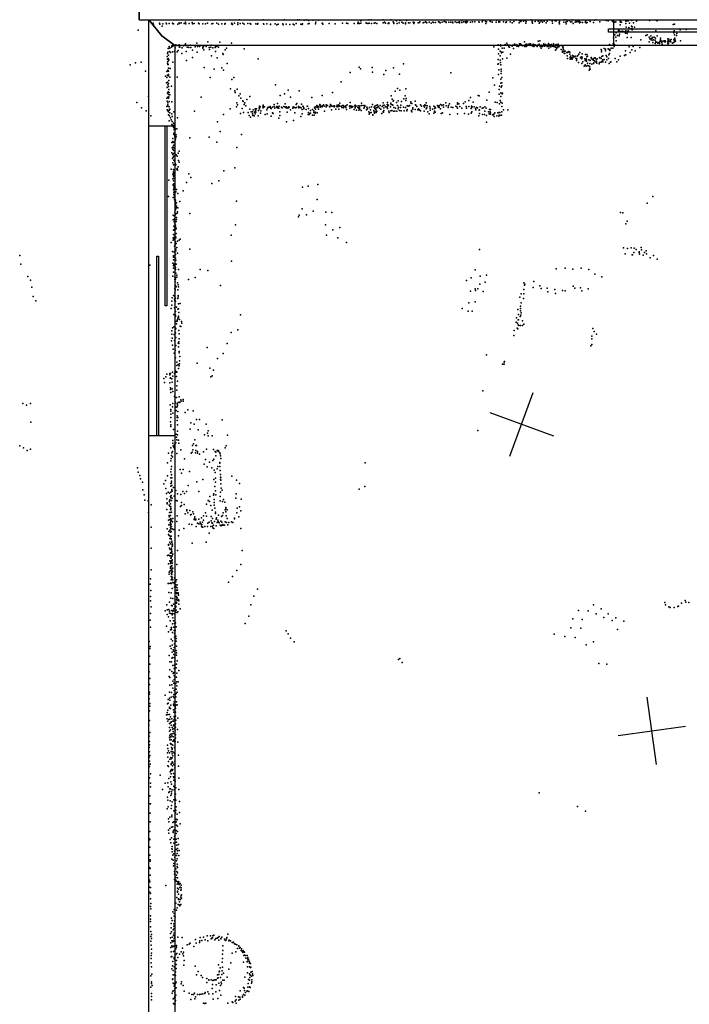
# Model space of a CAD drawing. Header units: millimetres. Extents: x 10845 to 34254, y -43579 to -11665.
# Tile 12 of 28: x 14897 to 18844, y -28442 to -22631. Entities that reach past the tile are written whole.
import ezdxf

# ---------------------------------------------------------------- set-up
doc = ezdxf.new("R2010")
doc.units = ezdxf.units.MM
for name, color, linetype in [('DOORS', 7, 'Continuous'), ('HWALLS', 32, 'Continuous'), ('P', 9, 'Continuous'), ('PANOS', 10, 'Continuous'), ('ROOMS', 1, 'Continuous'), ('WALLS', 3, 'Continuous'), ('WINDOWS', 6, 'Continuous')]:
    doc.layers.add(name, color=color, linetype=linetype)

# ---------------------------------------------------------------- blocks, each defined once
blk = doc.blocks.new('5-Sliding_40')
for points in [[(-894.902, 22.9697), (55.0191, 22.9697), (55.0191, 2.96966), (-894.902, 2.96966), (-894.902, 22.9697)], [(-55.0675, -2.95703), (894.987, -2.95703), (894.987, -22.957), (-55.0675, -22.957), (-55.0675, -2.95703)]]:
    blk.add_lwpolyline(points)
blk = doc.blocks.new('5-Sliding_64')
for points in [[(-457.2, 37.4), (72.8, 37.4), (72.8, 24.7), (-457.2, 24.7), (-457.2, 37.4)], [(457.2, -36.9), (-73, -36.9), (-73, -24.2), (457.2, -24.2), (457.2, -36.9)]]:
    blk.add_lwpolyline(points)

msp = doc.modelspace()

# ---------------------------------------------------------------- linework, layer by layer
at = {"layer": 'DOORS'}
msp.add_lwpolyline([(18400.3, -22631.4), (20127.5, -22631.4), (20127.5, -22783.8), (18400.3, -22783.8), (18400.3, -22631.4)], dxfattribs=at)
at = {"layer": 'HWALLS'}
for points in [[(15602, -22631.4), (15602, -19539)], [(15602, -22631.4), (15659.1, -22631.4)], [(15659.1, -22631.4), (15735.3, -22726.7)]]:
    msp.add_lwpolyline(points, dxfattribs=at)
at = {"layer": 'P'}
for p in [(15683, -22652), (15685, -22661), (15722, -22652), (15724, -22658), (15741, -22655), (15760, -22652), (15762, -22655), (15779, -22654), (15798, -22651), (15801, -22655), (15804, -22655), (15830, -22658), (15837, -22650), (15839, -22653), (15849, -22649), (15867, -22654), (15874, -22646), (15877, -22656), (15896, -22653), (15914, -22647), (15916, -22655), (15926, -22653), (15951, -22652), (15954, -22655), (15977, -22655), (15992, -22655), (16005, -22652), (16030, -22656), (16036, -22654), (16060, -22652), (16068, -22658), (16088, -22655), (16106, -22658), (16107, -22656), (16109, -22653), (16145, -22655), (16148, -22652), (16152, -22659), (16164, -22651), (16182, -22650), (16183, -22660), (16192, -22632), (16197, -22653), (16213, -22651), (16221, -22658), (16241, -22654), (16255, -22653), (16259, -22658), (16290, -22655), (16298, -22658), (16300, -22654), (16332, -22632), (16334, -22656), (16336, -22657), (16353, -22656), (16375, -22660), (16376, -22658), (16403, -22656), (16421, -22658), (16449, -22656), (16458, -22633), (16468, -22657), (16489, -22659), (16509, -22657), (16527, -22654), (16535, -22633), (16547, -22632), (16554, -22657), (16562, -22659), (16565, -22656), (16574, -22634), (16586, -22633), (16598, -22655), (16600, -22635), (16603, -22654), (16625, -22634), (16640, -22655), (16642, -22646), (16658, -22634), (16680, -22652), (16683, -22653), (16684, -22658), (16722, -22653), (16757, -22655), (16799, -22652), (16823, -22652), (16831, -22654), (16869, -22653), (16891, -22653), (16892, -22646), (16901, -22654), (16909, -22638), (16909, -22652), (16939, -22652), (16940, -22650), (16949, -22654), (16956, -22633), (16958, -22652), (16969, -22633), (16970, -22653), (16987, -22651), (16992, -22650), (17003, -22653), (17038, -22632), (17040, -22650), (17047, -22645), (17054, -22651), (17070, -22653), (17073, -22650), (17074, -22653), (17087, -22632), (17099, -22644), (17103, -22650), (17103, -22653), (17118, -22638), (17122, -22654), (17134, -22649), (17138, -22636), (17149, -22645), (17158, -22652), (17172, -22649), (17172, -22655), (17178, -22636), (17190, -22650), (17197, -22650), (17217, -22645), (17221, -22654), (17223, -22648), (17247, -22649), (17253, -22648), (17255, -22644), (17276, -22649), (17280, -22648), (17289, -22644), (17293, -22646), (17297, -22649), (17311, -22646), (17322, -22652), (17333, -22646), (17336, -22647), (17348, -22647), (17366, -22644), (17371, -22645), (17375, -22650), (17388, -22646), (17400, -22642), (17410, -22644), (17412, -22647), (17426, -22646), (17439, -22645), (17448, -22645), (17450, -22650), (17465, -22644), (17474, -22648), (17484, -22645), (17489, -22649), (17490, -22643), (17501, -22636), (17504, -22647), (17514, -22644), (17524, -22644), (17527, -22648), (17530, -22649), (17531, -22637), (17537, -22644), (17555, -22645), (17566, -22644), (17580, -22644), (17604, -22644), (17605, -22645), (17623, -22644), (17627, -22635), (17643, -22641), (17645, -22653), (17648, -22643), (17670, -22642), (17674, -22634), (17682, -22644), (17683, -22646), (17706, -22645), (17708, -22634), (17721, -22645), (17722, -22641), (17728, -22644), (17749, -22643), (17762, -22648), (17767, -22644), (17789, -22632), (17789, -22643), (17801, -22649), (17810, -22641), (17824, -22633), (17841, -22649), (17844, -22637), (17851, -22642), (17854, -22637), (17868, -22639), (17878, -22635), (17880, -22652), (17882, -22642), (17913, -22633), (17919, -22641), (17919, -22645), (17920, -22652), (17936, -22641), (17954, -22640), (17960, -22652), (17964, -22645), (17967, -22635), (17974, -22638), (17980, -22646), (17989, -22639), (18000, -22650), (18006, -22639), (18022, -22633), (18036, -22639), (18039, -22652), (18054, -22638), (18060, -22638), (18061, -22636), (18077, -22648), (18079, -22634), (18079, -22642), (18080, -22656), (18105, -22645), (18106, -22633), (18116, -22645), (18117, -22633), (18119, -22656), (18124, -22642), (18137, -22635), (18144, -22644), (18152, -22643), (18154, -22632), (18159, -22653), (18171, -22646), (18176, -22635), (18179, -22644), (18188, -22641), (18195, -22635), (18195, -22643), (18198, -22649), (18204, -22646), (18214, -22647), (18232, -22647), (18233, -22642), (18234, -22635), (18235, -22638), (18238, -22649), (18243, -22647), (18253, -22634), (18261, -22642), (18279, -22647), (18286, -22634), (18293, -22632), (18318, -22644), (18355, -22635), (18367, -22637), (18392, -22638), (18392, -22639), (18392, -22641), (18397, -22643), (18405, -22645), (18411, -22643), (18436, -22640), (18439, -22645), (18444, -22646), (18470, -22653), (18471, -22640), (18477, -22637), (18484, -22638), (18492, -22652), (18506, -22636), (18516, -22649), (18534, -22640), (18610, -22636), (18649, -22634), (18656, -22637), (18750, -22660), (18757, -22657), (15595, -22693), (15736, -22669), (16412, -22662), (16450, -22662), (16515, -22662), (18414, -22709), (18427, -22693), (18427, -22697), (18431, -22702), (18432, -22697), (18433, -22717), (18437, -22662), (18440, -22701), (18449, -22698), (18449, -22698), (18459, -22700), (18468, -22710), (18471, -22697), (18472, -22676), (18478, -22712), (18482, -22698), (18485, -22696), (18485, -22698), (18486, -22698), (18489, -22677), (18495, -22685), (18503, -22686), (18504, -22669), (18507, -22685), (18508, -22674), (18508, -22691), (18521, -22675), (18647, -22697), (18754, -22709), (18756, -22696), (18772, -22712), (18791, -22692), (18827, -22689), (15875, -22773), (15942, -22770), (16007, -22761), (16076, -22764), (16145, -22770), (17769, -22769), (17814, -22775), (17816, -22775), (17844, -22773), (17850, -22774), (17872, -22762), (17887, -22775), (17901, -22773), (17909, -22774), (17924, -22776), (17953, -22757), (17959, -22776), (17960, -22775), (17964, -22756), (17987, -22774), (17987, -22774), (17996, -22777), (18015, -22771), (18044, -22774), (18060, -22777), (18072, -22775), (18375, -22777), (18395, -22773), (18397, -22739), (18403, -22777), (18405, -22720), (18411, -22735), (18413, -22755), (18421, -22725), (18431, -22726), (18479, -22737), (18502, -22736), (18558, -22750), (18589, -22725), (18596, -22720), (18607, -22761), (18608, -22735), (18612, -22744), (18617, -22743), (18618, -22727), (18619, -22751), (18625, -22752), (18626, -22740), (18628, -22736), (18630, -22766), (18633, -22750), (18638, -22735), (18643, -22752), (18644, -22772), (18646, -22741), (18648, -22761), (18648, -22763), (18653, -22763), (18656, -22726), (18659, -22770), (18665, -22765), (18668, -22772), (18669, -22764), (18672, -22759), (18673, -22758), (18674, -22751), (18675, -22740), (18680, -22758), (18683, -22766), (18685, -22775), (18691, -22758), (18697, -22756), (18700, -22762), (18703, -22755), (18704, -22761), (18717, -22759), (18717, -22764), (18717, -22774), (18718, -22744), (18720, -22754), (18722, -22772), (18724, -22747), (18727, -22760), (18730, -22760), (18732, -22754), (18735, -22761), (18737, -22749), (18746, -22769), (18752, -22766), (18753, -22748), (18754, -22750), (18757, -22720), (18758, -22752), (18758, -22761), (18760, -22740), (18760, -22746), (18760, -22750), (18764, -22758), (18769, -22724), (18792, -22756), (15768, -22831), (15771, -22822), (15772, -22801), (15779, -22789), (15781, -22796), (15781, -22818), (15782, -22800), (15786, -22824), (15792, -22794), (15794, -22786), (15798, -22820), (15800, -22779), (15800, -22788), (15807, -22783), (15810, -22819), (15814, -22797), (15818, -22780), (15823, -22784), (15825, -22820), (15832, -22813), (15838, -22780), (15838, -22791), (15840, -22784), (15841, -22794), (15849, -22784), (15853, -22830), (15855, -22797), (15863, -22785), (15870, -22782), (15875, -22784), (15879, -22818), (15884, -22793), (15890, -22783), (15894, -22795), (15901, -22782), (15906, -22795), (15915, -22812), (15932, -22791), (15933, -22784), (15944, -22822), (15945, -22790), (15957, -22784), (15957, -22790), (15964, -22783), (15976, -22799), (15977, -22794), (15981, -22789), (15982, -22809), (15996, -22783), (15996, -22790), (16014, -22795), (16016, -22807), (16023, -22794), (16027, -22782), (16036, -22798), (16050, -22796), (16052, -22787), (16052, -22819), (16060, -22789), (16069, -22794), (16095, -22830), (16108, -22810), (16116, -22800), (16221, -22804), (17693, -22792), (17718, -22780), (17719, -22832), (17720, -22806), (17729, -22817), (17731, -22779), (17731, -22786), (17734, -22785), (17738, -22823), (17738, -22827), (17742, -22800), (17746, -22823), (17753, -22799), (17758, -22778), (17770, -22780), (17775, -22780), (17779, -22783), (17781, -22792), (17785, -22794), (17786, -22782), (17789, -22782), (17791, -22834), (17800, -22788), (17803, -22782), (17808, -22782), (17809, -22802), (17826, -22781), (17827, -22779), (17828, -22788), (17836, -22787), (17837, -22790), (17844, -22782), (17845, -22779), (17854, -22779), (17859, -22784), (17863, -22786), (17875, -22789), (17879, -22778), (17881, -22784), (17882, -22789), (17884, -22783), (17886, -22785), (17894, -22782), (17901, -22778), (17912, -22784), (17917, -22781), (17922, -22787), (17927, -22790), (17928, -22788), (17930, -22780), (17932, -22784), (17935, -22780), (17936, -22784), (17943, -22783), (17948, -22789), (17948, -22789), (17949, -22782), (17953, -22781), (17966, -22790), (17967, -22788), (17969, -22790), (17971, -22782), (17971, -22783), (17972, -22799), (17977, -22788), (17980, -22790), (17984, -22782), (17990, -22785), (17991, -22788), (17997, -22784), (17997, -22784), (18001, -22781), (18006, -22790), (18008, -22782), (18016, -22779), (18017, -22788), (18017, -22799), (18019, -22781), (18025, -22779), (18026, -22791), (18028, -22791), (18031, -22782), (18033, -22778), (18039, -22787), (18041, -22785), (18043, -22781), (18044, -22790), (18050, -22789), (18054, -22781), (18055, -22794), (18055, -22811), (18059, -22793), (18062, -22779), (18062, -22803), (18064, -22800), (18069, -22792), (18072, -22784), (18075, -22791), (18076, -22791), (18081, -22784), (18089, -22807), (18096, -22816), (18096, -22823), (18097, -22790), (18099, -22794), (18100, -22794), (18100, -22804), (18103, -22807), (18106, -22816), (18106, -22828), (18111, -22830), (18112, -22817), (18113, -22816), (18122, -22825), (18128, -22822), (18128, -22825), (18135, -22819), (18140, -22823), (18141, -22834), (18193, -22835), (18199, -22824), (18212, -22833), (18324, -22808), (18326, -22820), (18327, -22812), (18343, -22802), (18350, -22814), (18351, -22806), (18366, -22804), (18372, -22807), (18374, -22831), (18377, -22808), (18377, -22813), (18384, -22799), (18393, -22800), (18401, -22790), (18402, -22790), (18468, -22815), (18490, -22792), (18495, -22825), (18506, -22809), (18514, -22789), (18525, -22815), (18552, -22796), (15580, -22885), (15613, -22881), (15767, -22849), (15768, -22887), (15768, -22888), (15769, -22864), (15771, -22878), (15772, -22860), (15774, -22841), (15775, -22864), (15776, -22870), (15800, -22881), (15881, -22872), (15915, -22854), (16027, -22844), (16062, -22856), (16096, -22836), (16121, -22890), (16302, -22863), (17159, -22892), (17717, -22866), (17720, -22892), (17730, -22845), (17730, -22870), (17732, -22883), (17744, -22863), (17769, -22858), (18125, -22844), (18126, -22861), (18142, -22865), (18143, -22855), (18144, -22847), (18146, -22862), (18149, -22854), (18154, -22865), (18155, -22842), (18155, -22858), (18160, -22851), (18161, -22846), (18166, -22850), (18171, -22847), (18176, -22859), (18180, -22862), (18180, -22872), (18181, -22863), (18184, -22846), (18188, -22842), (18192, -22883), (18204, -22856), (18208, -22851), (18210, -22863), (18211, -22890), (18213, -22853), (18217, -22880), (18228, -22863), (18231, -22872), (18232, -22837), (18233, -22866), (18237, -22862), (18239, -22869), (18239, -22875), (18240, -22850), (18241, -22837), (18244, -22847), (18245, -22888), (18253, -22868), (18258, -22889), (18261, -22872), (18266, -22855), (18267, -22858), (18267, -22863), (18276, -22867), (18277, -22871), (18280, -22862), (18280, -22889), (18282, -22886), (18283, -22859), (18285, -22874), (18287, -22876), (18289, -22857), (18295, -22864), (18296, -22884), (18297, -22876), (18300, -22887), (18301, -22863), (18314, -22891), (18315, -22857), (18316, -22883), (18318, -22854), (18324, -22861), (18324, -22882), (18326, -22878), (18329, -22849), (18334, -22868), (18334, -22870), (18335, -22844), (18335, -22880), (18342, -22867), (18351, -22881), (18354, -22843), (18358, -22850), (18358, -22868), (18369, -22860), (18371, -22838), (18372, -22889), (18379, -22881), (18382, -22879), (18408, -22861), (18418, -22880), (18428, -22868), (18437, -22847), (18462, -22843), (18465, -22840), (18471, -22838), (15548, -22897), (15639, -22935), (15765, -22936), (15771, -22895), (15771, -22930), (15772, -22896), (15774, -22917), (15774, -22935), (15784, -22919), (15984, -22914), (16043, -22924), (16089, -22916), (16099, -22930), (16846, -22943), (16899, -22912), (16907, -22921), (16975, -22913), (16976, -22940), (17056, -22931), (17101, -22916), (17439, -22945), (17716, -22894), (17721, -22928), (17733, -22898), (17735, -22924), (17735, -22935), (17736, -22948), (18225, -22905), (18230, -22897), (18236, -22906), (18244, -22902), (18253, -22903), (18254, -22929), (18258, -22909), (18258, -22922), (18260, -22923), (18270, -22894), (15756, -22964), (15763, -23004), (15764, -22973), (15768, -22961), (15769, -22959), (15769, -22999), (15775, -22955), (15775, -22963), (15775, -23007), (15776, -22991), (15783, -22971), (15825, -22970), (16019, -22972), (16147, -22985), (16160, -22973), (16792, -22997), (17043, -22954), (17137, -22953), (17687, -22975), (17719, -22954), (17733, -22982), (17733, -23005), (17739, -22972), (17739, -23003), (15767, -23031), (15768, -23065), (15771, -23015), (15773, -23057), (15775, -23026), (15776, -23043), (15779, -23060), (15791, -23024), (16140, -23039), (16166, -23051), (16167, -23060), (16179, -23042), (16405, -23015), (16480, -23048), (16545, -23052), (16742, -23060), (17110, -23053), (17125, -23037), (17138, -23047), (17173, -23039), (17664, -23059), (17696, -23017), (17724, -23043), (17726, -23023), (17734, -23062), (17735, -23029), (17740, -23021), (17743, -23064), (15588, -23119), (15656, -23085), (15764, -23094), (15766, -23112), (15770, -23088), (15770, -23122), (15775, -23072), (15775, -23094), (15776, -23087), (15778, -23113), (15782, -23075), (15793, -23115), (15966, -23088), (16177, -23122), (16188, -23081), (16197, -23069), (16200, -23094), (16212, -23111), (16214, -23114), (16225, -23121), (16235, -23102), (16254, -23085), (16417, -23125), (16433, -23078), (16459, -23069), (16493, -23088), (16531, -23126), (16619, -23090), (16681, -23078), (16784, -23124), (16846, -23119), (16912, -23124), (17040, -23122), (17065, -23119), (17085, -23124), (17087, -23080), (17092, -23101), (17099, -23112), (17101, -23109), (17119, -23120), (17129, -23110), (17147, -23113), (17162, -23098), (17170, -23080), (17173, -23108), (17175, -23097), (17202, -23123), (17203, -23116), (17208, -23126), (17229, -23112), (17294, -23121), (17410, -23121), (17478, -23122), (17513, -23125), (17523, -23115), (17545, -23108), (17554, -23091), (17570, -23118), (17599, -23079), (17605, -23081), (17651, -23107), (17700, -23118), (17712, -23119), (17723, -23071), (17729, -23109), (17734, -23085), (17734, -23117), (17741, -23069), (17741, -23123), (15615, -23152), (15643, -23170), (15764, -23144), (15767, -23164), (15770, -23133), (15770, -23136), (15770, -23140), (15771, -23169), (15774, -23175), (15778, -23146), (15779, -23165), (15781, -23160), (15782, -23159), (15782, -23181), (15805, -23174), (15928, -23171), (16138, -23158), (16175, -23146), (16180, -23134), (16209, -23156), (16217, -23178), (16220, -23131), (16230, -23140), (16244, -23179), (16253, -23159), (16262, -23174), (16270, -23175), (16274, -23164), (16282, -23176), (16285, -23158), (16287, -23170), (16288, -23164), (16289, -23157), (16290, -23177), (16293, -23158), (16305, -23168), (16308, -23151), (16310, -23150), (16310, -23158), (16311, -23142), (16314, -23145), (16317, -23183), (16318, -23170), (16331, -23145), (16332, -23136), (16333, -23142), (16333, -23152), (16341, -23145), (16353, -23163), (16357, -23153), (16361, -23148), (16362, -23150), (16369, -23148), (16373, -23143), (16376, -23149), (16377, -23156), (16380, -23155), (16387, -23147), (16387, -23181), (16397, -23132), (16398, -23144), (16401, -23153), (16411, -23147), (16413, -23144), (16416, -23145), (16416, -23152), (16423, -23152), (16425, -23154), (16426, -23141), (16430, -23175), (16440, -23148), (16444, -23151), (16455, -23143), (16460, -23146), (16461, -23127), (16464, -23149), (16467, -23150), (16470, -23145), (16473, -23152), (16474, -23154), (16474, -23176), (16481, -23152), (16484, -23145), (16485, -23148), (16493, -23163), (16508, -23153), (16509, -23151), (16510, -23145), (16510, -23151), (16513, -23148), (16518, -23180), (16521, -23152), (16527, -23131), (16529, -23150), (16540, -23143), (16543, -23151), (16549, -23147), (16556, -23151), (16559, -23130), (16562, -23161), (16567, -23141), (16568, -23143), (16572, -23152), (16573, -23158), (16586, -23162), (16591, -23142), (16594, -23142), (16599, -23156), (16600, -23179), (16607, -23184), (16611, -23182), (16612, -23167), (16624, -23161), (16630, -23179), (16631, -23169), (16635, -23151), (16638, -23148), (16638, -23183), (16639, -23145), (16640, -23177), (16641, -23159), (16648, -23138), (16649, -23147), (16650, -23140), (16650, -23181), (16654, -23149), (16659, -23143), (16659, -23159), (16667, -23132), (16667, -23135), (16668, -23134), (16668, -23147), (16670, -23145), (16673, -23144), (16680, -23139), (16681, -23146), (16688, -23133), (16692, -23141), (16693, -23171), (16703, -23134), (16704, -23143), (16704, -23145), (16708, -23137), (16709, -23138), (16711, -23138), (16723, -23145), (16725, -23146), (16727, -23142), (16730, -23132), (16731, -23136), (16736, -23164), (16737, -23141), (16745, -23142), (16750, -23139), (16751, -23145), (16753, -23139), (16761, -23160), (16765, -23144), (16768, -23141), (16769, -23136), (16772, -23145), (16773, -23141), (16773, -23146), (16779, -23133), (16779, -23159), (16782, -23141), (16792, -23141), (16794, -23142), (16795, -23142), (16797, -23150), (16799, -23138), (16803, -23138), (16805, -23152), (16808, -23143), (16813, -23144), (16815, -23143), (16818, -23143), (16819, -23149), (16820, -23139), (16823, -23162), (16827, -23133), (16841, -23141), (16843, -23140), (16843, -23153), (16848, -23141), (16848, -23142), (16853, -23149), (16854, -23142), (16854, -23146), (16857, -23148), (16861, -23143), (16868, -23162), (16873, -23139), (16874, -23135), (16874, -23150), (16874, -23152), (16876, -23142), (16880, -23142), (16882, -23166), (16891, -23149), (16892, -23139), (16896, -23154), (16896, -23166), (16899, -23153), (16900, -23150), (16902, -23159), (16903, -23140), (16911, -23167), (16912, -23138), (16922, -23138), (16926, -23153), (16928, -23151), (16931, -23138), (16931, -23144), (16941, -23163), (16944, -23148), (16946, -23159), (16948, -23156), (16948, -23157), (16956, -23174), (16960, -23150), (16961, -23181), (16965, -23164), (16969, -23178), (16970, -23145), (16977, -23132), (16984, -23167), (16986, -23148), (16987, -23175), (16989, -23183), (16990, -23156), (16991, -23142), (16996, -23164), (16996, -23174), (16997, -23162), (16999, -23137), (16999, -23151), (16999, -23179), (17003, -23171), (17006, -23150), (17007, -23133), (17010, -23143), (17013, -23143), (17019, -23154), (17023, -23137), (17026, -23160), (17032, -23184), (17033, -23143), (17039, -23175), (17040, -23137), (17042, -23177), (17043, -23152), (17043, -23168), (17046, -23135), (17046, -23135), (17053, -23144), (17056, -23146), (17063, -23131), (17064, -23147), (17065, -23155), (17068, -23139), (17072, -23136), (17074, -23172), (17076, -23179), (17083, -23146), (17084, -23170), (17087, -23131), (17090, -23167), (17095, -23133), (17097, -23136), (17100, -23172), (17103, -23149), (17109, -23171), (17112, -23154), (17120, -23172), (17124, -23138), (17129, -23157), (17131, -23148), (17137, -23167), (17141, -23149), (17143, -23135), (17145, -23169), (17160, -23148), (17163, -23170), (17172, -23149), (17180, -23169), (17182, -23140), (17182, -23162), (17184, -23140), (17192, -23141), (17195, -23138), (17206, -23172), (17207, -23168), (17209, -23174), (17215, -23151), (17215, -23160), (17229, -23162), (17230, -23133), (17232, -23135), (17238, -23144), (17245, -23163), (17249, -23157), (17250, -23161), (17254, -23165), (17259, -23134), (17259, -23169), (17265, -23142), (17279, -23139), (17282, -23172), (17284, -23147), (17286, -23133), (17291, -23138), (17294, -23157), (17297, -23151), (17299, -23140), (17303, -23175), (17315, -23143), (17316, -23166), (17317, -23154), (17330, -23159), (17338, -23182), (17339, -23141), (17342, -23155), (17342, -23171), (17346, -23176), (17347, -23148), (17349, -23151), (17361, -23138), (17364, -23145), (17369, -23149), (17370, -23140), (17377, -23158), (17378, -23132), (17385, -23135), (17386, -23138), (17390, -23181), (17396, -23134), (17396, -23147), (17411, -23140), (17423, -23148), (17423, -23150), (17424, -23138), (17431, -23127), (17441, -23147), (17450, -23150), (17469, -23142), (17475, -23145), (17477, -23130), (17477, -23153), (17486, -23127), (17492, -23144), (17504, -23153), (17519, -23184), (17529, -23144), (17531, -23153), (17545, -23144), (17558, -23156), (17558, -23183), (17560, -23141), (17560, -23152), (17563, -23175), (17564, -23146), (17577, -23146), (17585, -23155), (17587, -23164), (17589, -23149), (17596, -23151), (17605, -23166), (17607, -23164), (17607, -23184), (17612, -23146), (17624, -23153), (17630, -23151), (17639, -23146), (17639, -23171), (17647, -23154), (17660, -23175), (17666, -23161), (17670, -23183), (17671, -23174), (17672, -23161), (17673, -23180), (17698, -23180), (17715, -23181), (17722, -23179), (17726, -23127), (17728, -23179), (17739, -23174), (17740, -23144), (17749, -23164), (17775, -23163), (15671, -23199), (15774, -23192), (15775, -23193), (15778, -23228), (15781, -23199), (15785, -23210), (15790, -23222), (15794, -23187), (15795, -23232), (15796, -23202), (15804, -23242), (15827, -23211), (16063, -23233), (16098, -23190), (16199, -23185), (16249, -23196), (16249, -23197), (16258, -23207), (16269, -23186), (16272, -23196), (16276, -23197), (16279, -23198), (16286, -23186), (16302, -23199), (16344, -23191), (16355, -23186), (16379, -23200), (16391, -23185), (16424, -23212), (16431, -23197), (16470, -23233), (16512, -23227), (16555, -23203), (16563, -23187), (16598, -23190), (16603, -23190), (16623, -23195), (16633, -23194), (16958, -23189), (16978, -23192), (16978, -23194), (17311, -23187), (17381, -23185), (17433, -23191), (17477, -23187), (17542, -23188), (17603, -23199), (17625, -23191), (17638, -23191), (17648, -23196), (17649, -23236), (17664, -23187), (17671, -23188), (17684, -23193), (17689, -23193), (17692, -23188), (17695, -23203), (17710, -23198), (17722, -23200), (17724, -23195), (17727, -23194), (17737, -23194), (15794, -23250), (15798, -23253), (15803, -23265), (15806, -23270), (15807, -23253), (15808, -23281), (15812, -23244), (15816, -23275), (15824, -23276), (16078, -23291), (15793, -23356), (15800, -23333), (15800, -23351), (15802, -23355), (15806, -23301), (15806, -23309), (15808, -23354), (15810, -23305), (15810, -23355), (15811, -23315), (15811, -23322), (15813, -23334), (15813, -23342), (15816, -23337), (15818, -23324), (15819, -23323), (15820, -23310), (15899, -23328), (16013, -23324), (16060, -23353), (16205, -23308), (15793, -23416), (15795, -23388), (15799, -23383), (15799, -23397), (15800, -23383), (15803, -23373), (15805, -23404), (15806, -23371), (15806, -23387), (15838, -23407), (16178, -23386), (15797, -23450), (15799, -23427), (15802, -23443), (15803, -23420), (15805, -23437), (15805, -23460), (15811, -23469), (15812, -23417), (15820, -23428), (15825, -23437), (15831, -23418), (15834, -23462), (15837, -23472), (15790, -23513), (15800, -23476), (15803, -23516), (15803, -23518), (15803, -23533), (15804, -23488), (15804, -23530), (15808, -23531), (15812, -23486), (15814, -23480), (15816, -23490), (15817, -23486), (15823, -23514), (15825, -23510), (15826, -23512), (15828, -23520), (15832, -23499), (16101, -23523), (16165, -23505), (15776, -23579), (15800, -23543), (15800, -23571), (15803, -23550), (15803, -23555), (15804, -23583), (15805, -23567), (15806, -23541), (15808, -23568), (15810, -23535), (15810, -23566), (15811, -23556), (15895, -23541), (15906, -23562), (16071, -23582), (15801, -23607), (15802, -23603), (15803, -23636), (15805, -23626), (15805, -23633), (15806, -23599), (15806, -23611), (15807, -23647), (15808, -23615), (15809, -23631), (15814, -23624), (15817, -23648), (15822, -23634), (15861, -23642), (15881, -23592), (16030, -23597), (16564, -23619), (16597, -23614), (16654, -23603), (15775, -23675), (15802, -23681), (15805, -23651), (15806, -23662), (15807, -23679), (15808, -23664), (15809, -23663), (15809, -23668), (15809, -23694), (15810, -23683), (15814, -23705), (15816, -23696), (15829, -23656), (15841, -23705), (16175, -23702), (16651, -23693), (18630, -23675), (15815, -23721), (15815, -23754), (15816, -23708), (15816, -23712), (15816, -23728), (15816, -23744), (15818, -23745), (15821, -23712), (15822, -23732), (15822, -23740), (15827, -23765), (15829, -23741), (16562, -23748), (16627, -23762), (18597, -23713), (15802, -23785), (15802, -23813), (15807, -23789), (15810, -23807), (15810, -23810), (15810, -23823), (15811, -23791), (15811, -23804), (15812, -23770), (15814, -23780), (15816, -23780), (15818, -23776), (15820, -23822), (15822, -23799), (15822, -23811), (15826, -23773), (15899, -23775), (16540, -23795), (16544, -23785), (16587, -23783), (16702, -23768), (16738, -23769), (18438, -23769), (18453, -23771), (18478, -23820), (15803, -23873), (15806, -23850), (15807, -23825), (15807, -23870), (15809, -23854), (15812, -23835), (15815, -23843), (15815, -23855), (15817, -23868), (15819, -23862), (16170, -23841), (16699, -23841), (16743, -23872), (16784, -23858), (18470, -23835), (15801, -23919), (15801, -23932), (15803, -23899), (15805, -23917), (15805, -23926), (15807, -23901), (15812, -23931), (15813, -23895), (15814, -23911), (15817, -23915), (15817, -23919), (15819, -23893), (15827, -23938), (15837, -23932), (15843, -23926), (16143, -23903), (16706, -23902), (16772, -23918), (15789, -23946), (15810, -23967), (15813, -23984), (15814, -23960), (15815, -23943), (15817, -23985), (15817, -23995), (15820, -23951), (15823, -23975), (15899, -23985), (16824, -23946), (17607, -23988), (18457, -23978), (18480, -23982), (18501, -23977), (18520, -23980), (18532, -23988), (18561, -23976), (18563, -23990), (18591, -23996), (14897, -24022), (15797, -24000), (15804, -24024), (15804, -24033), (15804, -24049), (15808, -24004), (15815, -24016), (15816, -24039), (15817, -24050), (15827, -24010), (18467, -24013), (18507, -24019), (18510, -24018), (18518, -24006), (18549, -24002), (18549, -24006), (18551, -24014), (18572, -24021), (18581, -24006), (18593, -24013), (18614, -24037), (18634, -24023), (18655, -24044), (14903, -24074), (15665, -24079), (15800, -24068), (15804, -24081), (15804, -24097), (15805, -24073), (15808, -24086), (15813, -24098), (15815, -24105), (15816, -24093), (15819, -24073), (15834, -24105), (15961, -24105), (16007, -24111), (16145, -24056), (17582, -24107), (18060, -24101), (18112, -24098), (18157, -24104), (18208, -24097), (18252, -24106), (14945, -24147), (14960, -24168), (15799, -24144), (15804, -24121), (15812, -24151), (15812, -24165), (15815, -24153), (15816, -24163), (15817, -24127), (15823, -24138), (15823, -24150), (15892, -24165), (15931, -24153), (17531, -24170), (17559, -24155), (17612, -24145), (17649, -24139), (18288, -24132), (18328, -24149), (14968, -24210), (15812, -24218), (15813, -24176), (15813, -24227), (15814, -24222), (15815, -24200), (15820, -24207), (15828, -24184), (15829, -24226), (15832, -24196), (15833, -24207), (16081, -24199), (17583, -24220), (17585, -24230), (17598, -24220), (17610, -24192), (17641, -24180), (17870, -24185), (17870, -24224), (17872, -24197), (17874, -24192), (17925, -24212), (17928, -24177), (17964, -24201), (17972, -24218), (18006, -24215), (18051, -24224), (18097, -24230), (18159, -24204), (18170, -24216), (18203, -24214), (18249, -24220), (14977, -24264), (15796, -24273), (15804, -24258), (15810, -24280), (15811, -24264), (15812, -24243), (15812, -24288), (15815, -24274), (15829, -24277), (15831, -24258), (15831, -24267), (17555, -24233), (17630, -24235), (17845, -24268), (17854, -24249), (17867, -24276), (17870, -24250), (18011, -24238), (18055, -24248), (18113, -24231), (18211, -24231), (14992, -24290), (15790, -24336), (15793, -24293), (15794, -24316), (15810, -24331), (15815, -24293), (15822, -24327), (15829, -24340), (15833, -24338), (15834, -24309), (15842, -24307), (17506, -24335), (17544, -24303), (17582, -24296), (17833, -24341), (17849, -24336), (17850, -24322), (17853, -24302), (15805, -24370), (15815, -24374), (15816, -24354), (15816, -24382), (15830, -24396), (15832, -24388), (15833, -24380), (15834, -24389), (15836, -24360), (15839, -24400), (16198, -24373), (17541, -24352), (17564, -24352), (17826, -24390), (17836, -24403), (17838, -24370), (17838, -24402), (17847, -24382), (17850, -24349), (17851, -24375), (17853, -24361), (15797, -24449), (15805, -24443), (15815, -24451), (15817, -24413), (15818, -24456), (15821, -24426), (15826, -24405), (15826, -24410), (15843, -24440), (15846, -24441), (15851, -24413), (15853, -24423), (16182, -24461), (17823, -24417), (17829, -24451), (17831, -24423), (17834, -24456), (17835, -24431), (17839, -24436), (17850, -24435), (17861, -24408), (17861, -24436), (17870, -24429), (18275, -24453), (15794, -24467), (15794, -24487), (15796, -24510), (15807, -24489), (15815, -24479), (15818, -24507), (15836, -24466), (15837, -24485), (15838, -24515), (16143, -24478), (17811, -24494), (17813, -24466), (18269, -24499), (18270, -24514), (18283, -24472), (18298, -24487), (15792, -24527), (15798, -24552), (15801, -24576), (15810, -24525), (15818, -24554), (15831, -24541), (15834, -24561), (15836, -24533), (15836, -24543), (16003, -24566), (16121, -24542), (18264, -24556), (18269, -24548), (15807, -24600), (15813, -24581), (15816, -24626), (15837, -24598), (15838, -24589), (15841, -24618), (16064, -24631), (16097, -24601), (17648, -24609), (15824, -24653), (15824, -24671), (15831, -24667), (15833, -24690), (15838, -24673), (15839, -24663), (15840, -24645), (15943, -24659), (16018, -24688), (17743, -24664), (17751, -24664), (17754, -24652), (17754, -24665), (17755, -24649), (15746, -24749), (15758, -24739), (15764, -24724), (15782, -24728), (15783, -24719), (15784, -24747), (15786, -24719), (15786, -24744), (15794, -24750), (15797, -24711), (15799, -24735), (15809, -24719), (15816, -24706), (15818, -24711), (15820, -24707), (15822, -24737), (15823, -24711), (16023, -24739), (16032, -24733), (16040, -24699), (15750, -24772), (15782, -24775), (15786, -24804), (15796, -24770), (15796, -24809), (15824, -24792), (15828, -24765), (15785, -24813), (15788, -24831), (15800, -24825), (15809, -24854), (15821, -24861), (15823, -24818), (15837, -24856), (17628, -24822), (14916, -24896), (14937, -24906), (14961, -24897), (15784, -24904), (15798, -24916), (15800, -24896), (15815, -24891), (15820, -24918), (15825, -24898), (15826, -24916), (15827, -24907), (15831, -24890), (15838, -24888), (15841, -24890), (15846, -24875), (15848, -24883), (15860, -24873), (15861, -24882), (15787, -24932), (15787, -24959), (15787, -24978), (15788, -24941), (15800, -24953), (15820, -24937), (15826, -24969), (15826, -24978), (15829, -24943), (15830, -24978), (15873, -24950), (15888, -24933), (15920, -24939), (14962, -25007), (15785, -25004), (15787, -25023), (15788, -25032), (15825, -24996), (15828, -25022), (15906, -25010), (15926, -25019), (15939, -24990), (15957, -24990), (15996, -25019), (16090, -24993), (15804, -25050), (15820, -25077), (15821, -25095), (15822, -25095), (15827, -25059), (15827, -25081), (15901, -25048), (15949, -25051), (15987, -25081), (16005, -25071), (16008, -25057), (16009, -25088), (16031, -25087), (16122, -25083), (17598, -25055), (14898, -25147), (14919, -25158), (15788, -25158), (15799, -25114), (15800, -25131), (15801, -25147), (15806, -25153), (15809, -25138), (15809, -25150), (15817, -25128), (15823, -25110), (15834, -25112), (15835, -25130), (15915, -25144), (15922, -25134), (15930, -25111), (15935, -25145), (15940, -25144), (16108, -25158), (16114, -25147), (14941, -25173), (14961, -25166), (15775, -25190), (15792, -25204), (15793, -25188), (15797, -25180), (15797, -25210), (15809, -25164), (15823, -25191), (15846, -25169), (15908, -25190), (15914, -25183), (15918, -25170), (15933, -25188), (15935, -25174), (15945, -25189), (15946, -25179), (15957, -25196), (15981, -25181), (15999, -25165), (16040, -25167), (16049, -25180), (16054, -25183), (16054, -25206), (16062, -25174), (16066, -25173), (16067, -25179), (16071, -25178), (16077, -25188), (16078, -25194), (16081, -25205), (15591, -25275), (15769, -25247), (15788, -25234), (15790, -25220), (15791, -25268), (15868, -25222), (15984, -25255), (15992, -25227), (16002, -25269), (16016, -25243), (16029, -25275), (16036, -25233), (16042, -25224), (16065, -25268), (16077, -25245), (16077, -25249), (16077, -25268), (16083, -25220), (16934, -25247), (15595, -25302), (15605, -25321), (15768, -25324), (15788, -25300), (15788, -25334), (15789, -25283), (15791, -25316), (15792, -25317), (15794, -25334), (15843, -25285), (15850, -25307), (15861, -25286), (15897, -25298), (16044, -25289), (16050, -25304), (16061, -25281), (16079, -25292), (16080, -25315), (16081, -25331), (16082, -25333), (16147, -25325), (15610, -25341), (15620, -25361), (15747, -25370), (15756, -25351), (15787, -25368), (15788, -25385), (15791, -25355), (15791, -25364), (15793, -25381), (15804, -25391), (15890, -25380), (15941, -25359), (15977, -25344), (16042, -25345), (16047, -25387), (16052, -25337), (16052, -25361), (16081, -25345), (16082, -25348), (16082, -25371), (16175, -25348), (16193, -25369), (16931, -25387), (15623, -25406), (15631, -25436), (15759, -25398), (15763, -25428), (15772, -25420), (15781, -25425), (15785, -25445), (15787, -25419), (15787, -25448), (15789, -25439), (15794, -25403), (15794, -25408), (15795, -25413), (15807, -25443), (15818, -25409), (15828, -25429), (15847, -25434), (15858, -25415), (15869, -25427), (15880, -25416), (15953, -25415), (16017, -25445), (16040, -25438), (16042, -25430), (16051, -25411), (16054, -25435), (16079, -25446), (16081, -25419), (16084, -25395), (16091, -25407), (16173, -25430), (16898, -25402), (15635, -25467), (15654, -25471), (15672, -25494), (15764, -25459), (15766, -25489), (15767, -25483), (15778, -25496), (15780, -25470), (15781, -25477), (15782, -25464), (15782, -25503), (15786, -25489), (15787, -25506), (15788, -25453), (15791, -25469), (15796, -25454), (15820, -25469), (15826, -25470), (15844, -25505), (15850, -25498), (15851, -25481), (15867, -25492), (15998, -25490), (16009, -25468), (16016, -25475), (16023, -25499), (16043, -25480), (16044, -25463), (16044, -25497), (16078, -25470), (16093, -25474), (16098, -25463), (16106, -25479), (16172, -25455), (16192, -25507), (16202, -25460), (15657, -25539), (15764, -25521), (15779, -25557), (15779, -25565), (15781, -25539), (15784, -25539), (15785, -25520), (15786, -25557), (15786, -25558), (15787, -25523), (15788, -25516), (15791, -25538), (15825, -25559), (15872, -25548), (15882, -25523), (15883, -25530), (15888, -25542), (15900, -25527), (15903, -25553), (15907, -25552), (15917, -25536), (15921, -25548), (15930, -25566), (15981, -25559), (15993, -25542), (15998, -25561), (16026, -25564), (16032, -25526), (16047, -25514), (16051, -25537), (16052, -25546), (16068, -25555), (16087, -25563), (16093, -25557), (16097, -25541), (16108, -25523), (16112, -25510), (16113, -25518), (16113, -25535), (16114, -25559), (16120, -25524), (16178, -25542), (16179, -25514), (16189, -25566), (16201, -25530), (15774, -25584), (15777, -25613), (15783, -25580), (15784, -25601), (15785, -25582), (15785, -25618), (15786, -25610), (15787, -25574), (15788, -25574), (15788, -25592), (15790, -25608), (15791, -25585), (15791, -25622), (15797, -25594), (15800, -25574), (15824, -25593), (15896, -25609), (15911, -25611), (15926, -25581), (15927, -25575), (15931, -25582), (15935, -25578), (15936, -25582), (15937, -25623), (15945, -25603), (15951, -25607), (15953, -25578), (15961, -25596), (15961, -25607), (15965, -25607), (15968, -25571), (15968, -25620), (15971, -25610), (15974, -25597), (15981, -25585), (15989, -25622), (16004, -25623), (16006, -25603), (16014, -25596), (16023, -25622), (16025, -25589), (16030, -25600), (16033, -25621), (16034, -25574), (16034, -25602), (16039, -25615), (16045, -25593), (16056, -25579), (16056, -25619), (16057, -25571), (16061, -25599), (16065, -25585), (16067, -25592), (16071, -25598), (16073, -25600), (16079, -25614), (16082, -25590), (16085, -25618), (16088, -25597), (16089, -25615), (16094, -25610), (16096, -25615), (16104, -25615), (16109, -25594), (16117, -25598), (16120, -25575), (16123, -25612), (16129, -25599), (16145, -25595), (16154, -25598), (16164, -25572), (16164, -25576), (15672, -25626), (15766, -25635), (15774, -25670), (15777, -25651), (15779, -25675), (15782, -25644), (15785, -25680), (15786, -25629), (15786, -25656), (15788, -25635), (15789, -25679), (15790, -25651), (15795, -25636), (15803, -25639), (15833, -25678), (15837, -25644), (15864, -25634), (15972, -25627), (15976, -25627), (16014, -25661), (16036, -25630), (16041, -25634), (16200, -25634), (15774, -25732), (15775, -25728), (15782, -25693), (15782, -25715), (15785, -25690), (15785, -25725), (15789, -25694), (15789, -25696), (15793, -25709), (15793, -25717), (15795, -25728), (15795, -25739), (15797, -25726), (15797, -25738), (15914, -25720), (15997, -25715), (15672, -25749), (15768, -25793), (15776, -25791), (15781, -25749), (15783, -25795), (15784, -25758), (15785, -25779), (15786, -25778), (15787, -25776), (15787, -25796), (15791, -25750), (15791, -25758), (15793, -25767), (15794, -25769), (15794, -25780), (15795, -25796), (15799, -25785), (15828, -25763), (16208, -25764), (15775, -25843), (15783, -25824), (15785, -25830), (15785, -25840), (15788, -25808), (15789, -25809), (15790, -25825), (15791, -25802), (15791, -25854), (15793, -25822), (15794, -25831), (15794, -25852), (15796, -25819), (15796, -25838), (15823, -25846), (16201, -25847), (15672, -25877), (15778, -25904), (15779, -25892), (15784, -25884), (15785, -25862), (15786, -25861), (15786, -25869), (15789, -25898), (15790, -25881), (15792, -25861), (15792, -25901), (15793, -25874), (15794, -25884), (15794, -25893), (15794, -25906), (15798, -25887), (15799, -25867), (16177, -25882), (15666, -25962), (15668, -25931), (15772, -25958), (15777, -25959), (15785, -25957), (15789, -25937), (15789, -25958), (15790, -25918), (15794, -25927), (15794, -25934), (15796, -25921), (15796, -25935), (15798, -25952), (15799, -25936), (15807, -25952), (15808, -25959), (15809, -25925), (15813, -25940), (15816, -25967), (15817, -25949), (15822, -25936), (15826, -25966), (16127, -25950), (16152, -25917), (15670, -26000), (15777, -26011), (15790, -26014), (15796, -25988), (15810, -25980), (15815, -26012), (15817, -25974), (15818, -25981), (15822, -25998), (15822, -26012), (15822, -26017), (15825, -26016), (15826, -25984), (15828, -25998), (15831, -26013), (15831, -26019), (15834, -26027), (16298, -25991), (15668, -26061), (15669, -26035), (15765, -26085), (15780, -26069), (15787, -26046), (15792, -26089), (15799, -26047), (15804, -26081), (15815, -26074), (15821, -26069), (15822, -26036), (15822, -26055), (15822, -26073), (15822, -26075), (15824, -26046), (15826, -26044), (15828, -26056), (15834, -26053), (15835, -26061), (15835, -26080), (16259, -26084), (16277, -26033), (18279, -26084), (18700, -26070), (18704, -26084), (18798, -26075), (18820, -26059), (18825, -26068), (18841, -26071), (15669, -26135), (15672, -26096), (15754, -26119), (15766, -26141), (15767, -26113), (15776, -26111), (15780, -26122), (15781, -26133), (15787, -26135), (15791, -26117), (15795, -26091), (15796, -26118), (15796, -26143), (15798, -26136), (15800, -26121), (15804, -26119), (15805, -26107), (15808, -26137), (15815, -26093), (15815, -26101), (15815, -26127), (15817, -26093), (15818, -26096), (15820, -26115), (15823, -26129), (15830, -26125), (15843, -26108), (18192, -26118), (18248, -26120), (18295, -26138), (18325, -26107), (18367, -26137), (18724, -26097), (18731, -26100), (18755, -26100), (18777, -26095), (18781, -26092), (15666, -26174), (15774, -26156), (15784, -26179), (15797, -26196), (15799, -26161), (15804, -26178), (15809, -26195), (15816, -26190), (16227, -26194), (16247, -26151), (18158, -26167), (18212, -26171), (18340, -26159), (18389, -26177), (18411, -26162), (18458, -26181), (15669, -26217), (15762, -26211), (15775, -26243), (15785, -26232), (15789, -26221), (15791, -26229), (15792, -26219), (15798, -26248), (15806, -26217), (15808, -26235), (15809, -26254), (15814, -26236), (15819, -26215), (16467, -26238), (16480, -26256), (18047, -26258), (18146, -26221), (18206, -26222), (18421, -26230), (15660, -26300), (15789, -26287), (15798, -26297), (15809, -26275), (15809, -26315), (15818, -26270), (15819, -26298), (15820, -26284), (16494, -26281), (16515, -26303), (18110, -26272), (18171, -26277), (18237, -26321), (18279, -26302), (15665, -26342), (15666, -26331), (15784, -26329), (15790, -26343), (15796, -26323), (15796, -26364), (15801, -26350), (15805, -26358), (15806, -26378), (15807, -26336), (15820, -26353), (15821, -26328), (15822, -26367), (15662, -26387), (15664, -26434), (15778, -26383), (15783, -26421), (15791, -26420), (15794, -26400), (15800, -26395), (15810, -26397), (15811, -26417), (15822, -26382), (15822, -26434), (15826, -26414), (17130, -26407), (17138, -26402), (17151, -26424), (18312, -26430), (18358, -26435), (15660, -26480), (15782, -26467), (15793, -26477), (15800, -26443), (15801, -26489), (15806, -26483), (15808, -26461), (15809, -26440), (15812, -26464), (15819, -26457), (15823, -26488), (15836, -26471), (15664, -26519), (15778, -26507), (15783, -26514), (15800, -26534), (15806, -26546), (15807, -26503), (15808, -26525), (15817, -26548), (15821, -26511), (15823, -26538), (15832, -26539), (15662, -26555), (15662, -26612), (15663, -26599), (15781, -26600), (15782, -26559), (15791, -26602), (15793, -26556), (15799, -26576), (15808, -26589), (15820, -26582), (15820, -26607), (15823, -26563), (15826, -26600), (15661, -26639), (15665, -26667), (15755, -26618), (15769, -26669), (15772, -26644), (15773, -26665), (15780, -26636), (15782, -26647), (15789, -26629), (15801, -26625), (15803, -26670), (15805, -26613), (15807, -26633), (15807, -26656), (15811, -26668), (15814, -26616), (15818, -26627), (15822, -26657), (15662, -26709), (15664, -26682), (15767, -26719), (15770, -26706), (15780, -26688), (15781, -26695), (15786, -26697), (15787, -26677), (15803, -26704), (15805, -26679), (15806, -26718), (15813, -26687), (15815, -26694), (15815, -26717), (15820, -26677), (15826, -26674), (15663, -26766), (15763, -26734), (15766, -26758), (15770, -26771), (15771, -26731), (15777, -26761), (15780, -26785), (15781, -26732), (15782, -26760), (15785, -26745), (15785, -26780), (15789, -26777), (15790, -26775), (15794, -26758), (15799, -26770), (15803, -26770), (15807, -26762), (15808, -26744), (15809, -26750), (15812, -26746), (15816, -26741), (15816, -26786), (15817, -26765), (15829, -26753), (15659, -26794), (15664, -26838), (15780, -26809), (15780, -26830), (15786, -26823), (15790, -26794), (15795, -26808), (15795, -26845), (15799, -26819), (15802, -26832), (15804, -26798), (15805, -26792), (15806, -26843), (15808, -26814), (15813, -26828), (15815, -26806), (15827, -26820), (15661, -26860), (15662, -26890), (15781, -26865), (15782, -26853), (15782, -26870), (15783, -26882), (15785, -26902), (15787, -26864), (15788, -26848), (15789, -26881), (15793, -26858), (15799, -26889), (15802, -26864), (15806, -26882), (15809, -26889), (15809, -26891), (15814, -26891), (15816, -26851), (15816, -26872), (15830, -26895), (15660, -26927), (15662, -26952), (15663, -26911), (15768, -26912), (15769, -26958), (15771, -26932), (15775, -26945), (15780, -26957), (15790, -26908), (15790, -26949), (15792, -26906), (15792, -26926), (15795, -26932), (15795, -26951), (15796, -26939), (15799, -26912), (15799, -26952), (15807, -26957), (15809, -26926), (15809, -26959), (15661, -26984), (15663, -27006), (15664, -26973), (15770, -26983), (15774, -27008), (15782, -26995), (15788, -26985), (15789, -26994), (15795, -26963), (15795, -27011), (15796, -26988), (15799, -26975), (15800, -27017), (15811, -26969), (15811, -27007), (15834, -26972), (15663, -27038), (15667, -27024), (15770, -27034), (15774, -27039), (15784, -27070), (15787, -27063), (15789, -27063), (15790, -27022), (15790, -27027), (15792, -27020), (15792, -27057), (15796, -27060), (15796, -27063), (15797, -27035), (15797, -27035), (15799, -27056), (15805, -27027), (15810, -27028), (15812, -27046), (15833, -27037), (15662, -27105), (15668, -27081), (15726, -27089), (15771, -27134), (15776, -27109), (15786, -27099), (15788, -27129), (15790, -27082), (15804, -27079), (15804, -27099), (15805, -27120), (15806, -27103), (15811, -27095), (15811, -27106), (15811, -27123), (15812, -27084), (15814, -27124), (15835, -27107), (15668, -27159), (15669, -27137), (15738, -27175), (15755, -27136), (15773, -27159), (15776, -27191), (15780, -27185), (15783, -27171), (15785, -27171), (15791, -27187), (15792, -27143), (15796, -27177), (15805, -27157), (15807, -27152), (15808, -27176), (15811, -27162), (15812, -27179), (15818, -27165), (15836, -27174), (17959, -27193), (15665, -27212), (15768, -27219), (15770, -27238), (15784, -27242), (15788, -27210), (15791, -27200), (15796, -27247), (15806, -27235), (15811, -27200), (15811, -27218), (15814, -27230), (15816, -27201), (15818, -27237), (15839, -27245), (15667, -27259), (15669, -27258), (15766, -27289), (15772, -27276), (15790, -27287), (15791, -27268), (15806, -27300), (15814, -27257), (15814, -27275), (15815, -27294), (15818, -27299), (15820, -27276), (15840, -27309), (18185, -27274), (18233, -27303), (15666, -27314), (15666, -27365), (15775, -27347), (15776, -27365), (15782, -27337), (15793, -27336), (15794, -27325), (15800, -27368), (15805, -27364), (15815, -27312), (15818, -27366), (15819, -27364), (15820, -27350), (15825, -27319), (15826, -27354), (15664, -27422), (15775, -27414), (15782, -27404), (15791, -27396), (15800, -27394), (15802, -27421), (15808, -27412), (15820, -27417), (15821, -27385), (15827, -27422), (15828, -27390), (15842, -27376), (15663, -27465), (15663, -27472), (15664, -27469), (15777, -27432), (15784, -27470), (15792, -27460), (15802, -27428), (15806, -27468), (15809, -27449), (15819, -27434), (15819, -27467), (15832, -27463), (15664, -27514), (15787, -27489), (15793, -27524), (15795, -27511), (15795, -27526), (15796, -27542), (15805, -27490), (15809, -27539), (15820, -27528), (15822, -27485), (15823, -27503), (15827, -27522), (15827, -27537), (15834, -27498), (15838, -27534), (15664, -27561), (15666, -27589), (15666, -27598), (15793, -27585), (15800, -27561), (15801, -27592), (15806, -27553), (15812, -27574), (15821, -27563), (15822, -27596), (15826, -27552), (15826, -27584), (15836, -27563), (15663, -27634), (15666, -27641), (15803, -27624), (15805, -27611), (15817, -27643), (15825, -27614), (15825, -27629), (15828, -27635), (15663, -27710), (15666, -27680), (15809, -27706), (15810, -27659), (15810, -27673), (15813, -27712), (15817, -27710), (15818, -27694), (15820, -27716), (15822, -27680), (15824, -27659), (15827, -27695), (15828, -27666), (15662, -27750), (15665, -27719), (15668, -27752), (15759, -27741), (15826, -27732), (15827, -27720), (15827, -27756), (15831, -27717), (15832, -27731), (15833, -27762), (15834, -27724), (15836, -27720), (15837, -27735), (15841, -27752), (15842, -27751), (15843, -27729), (15846, -27768), (15846, -27769), (15848, -27738), (15848, -27755), (15849, -27767), (15664, -27781), (15668, -27787), (15669, -27819), (15824, -27811), (15827, -27775), (15828, -27781), (15833, -27791), (15833, -27820), (15834, -27824), (15842, -27823), (15844, -27824), (15846, -27810), (15848, -27799), (15849, -27800), (15850, -27795), (15851, -27816), (15669, -27864), (15671, -27847), (15671, -27879), (15807, -27882), (15817, -27845), (15821, -27887), (15826, -27872), (15831, -27853), (15838, -27854), (15839, -27838), (15841, -27860), (15846, -27852), (15668, -27939), (15669, -27920), (15791, -27934), (15796, -27948), (15799, -27896), (15807, -27922), (15808, -27906), (15810, -27949), (15811, -27907), (15813, -27927), (15669, -27953), (15669, -27984), (15789, -27964), (15790, -27990), (15801, -28002), (15805, -27966), (15805, -27980), (15807, -27994), (15670, -28013), (15670, -28041), (15673, -28030), (15674, -28054), (15786, -28023), (15786, -28050), (15791, -28014), (15796, -28045), (15803, -28033), (15803, -28065), (15807, -28022), (15807, -28037), (15807, -28052), (15830, -28046), (15855, -28048), (15933, -28059), (15960, -28048), (15980, -28045), (15990, -28061), (16002, -28038), (16021, -28037), (16025, -28055), (16030, -28052), (16034, -28049), (16036, -28038), (16042, -28034), (16048, -28062), (16054, -28054), (16061, -28051), (16066, -28047), (16071, -28063), (16073, -28041), (16083, -28054), (16083, -28055), (16089, -28045), (16105, -28058), (16106, -28061), (16117, -28056), (16119, -28048), (16124, -28027), (16131, -28063), (15670, -28069), (15672, -28093), (15673, -28117), (15787, -28079), (15787, -28107), (15793, -28068), (15794, -28097), (15797, -28102), (15799, -28074), (15801, -28100), (15806, -28067), (15808, -28096), (15817, -28115), (15821, -28095), (15821, -28104), (15856, -28110), (15884, -28091), (15896, -28086), (15901, -28081), (15924, -28101), (15938, -28081), (15956, -28078), (15959, -28068), (15970, -28066), (16006, -28068), (16095, -28097), (16112, -28066), (16129, -28068), (16140, -28068), (16149, -28078), (16155, -28078), (16158, -28076), (16163, -28084), (16170, -28087), (16170, -28087), (16178, -28090), (16181, -28113), (16188, -28099), (16189, -28097), (16193, -28110), (16197, -28107), (16204, -28114), (15672, -28153), (15672, -28171), (15673, -28140), (15789, -28132), (15789, -28162), (15794, -28160), (15804, -28130), (15807, -28165), (15808, -28129), (15808, -28171), (15810, -28176), (15818, -28148), (15823, -28142), (15829, -28166), (15839, -28146), (15848, -28132), (15858, -28144), (15862, -28135), (15863, -28156), (16092, -28171), (16093, -28146), (16095, -28124), (16150, -28141), (16171, -28132), (16202, -28124), (16209, -28130), (16213, -28137), (16215, -28124), (16217, -28131), (16219, -28154), (16221, -28132), (16222, -28152), (16223, -28134), (16228, -28153), (16230, -28170), (16237, -28154), (16240, -28170), (16241, -28165), (16241, -28171), (16241, -28175), (16245, -28177), (15672, -28198), (15673, -28220), (15793, -28233), (15798, -28215), (15800, -28190), (15807, -28220), (15820, -28206), (15820, -28231), (15821, -28184), (15864, -28210), (15866, -28183), (15931, -28217), (16069, -28209), (16078, -28227), (16090, -28194), (16092, -28222), (16130, -28235), (16142, -28197), (16216, -28194), (16237, -28191), (16239, -28220), (16240, -28187), (16250, -28187), (16251, -28192), (16251, -28200), (16251, -28221), (16255, -28223), (16257, -28225), (16258, -28201), (16259, -28223), (15671, -28274), (15675, -28263), (15798, -28295), (15800, -28291), (15801, -28242), (15801, -28268), (15806, -28268), (15814, -28274), (15815, -28251), (15815, -28271), (15939, -28268), (15950, -28248), (15967, -28271), (15975, -28283), (16000, -28290), (16012, -28297), (16026, -28297), (16055, -28297), (16063, -28267), (16064, -28287), (16066, -28285), (16070, -28265), (16073, -28251), (16075, -28247), (16081, -28283), (16088, -28266), (16090, -28245), (16098, -28258), (16120, -28281), (16225, -28282), (16239, -28256), (16246, -28296), (16252, -28262), (16254, -28284), (16255, -28269), (16260, -28252), (16263, -28276), (16268, -28248), (16269, -28263), (16270, -28261), (16272, -28272), (15671, -28340), (15673, -28319), (15674, -28310), (15677, -28330), (15801, -28317), (15807, -28320), (15808, -28334), (15809, -28325), (15811, -28351), (15815, -28320), (15819, -28345), (15820, -28312), (15849, -28321), (15851, -28309), (15861, -28330), (16001, -28313), (16011, -28300), (16032, -28349), (16033, -28325), (16036, -28301), (16041, -28300), (16049, -28298), (16055, -28326), (16070, -28318), (16080, -28331), (16085, -28312), (16086, -28321), (16094, -28299), (16102, -28300), (16217, -28342), (16221, -28347), (16241, -28340), (16243, -28319), (16251, -28299), (16252, -28338), (16255, -28343), (16264, -28317), (16265, -28298), (16266, -28310), (15673, -28379), (15674, -28395), (15796, -28377), (15800, -28364), (15802, -28363), (15802, -28410), (15807, -28405), (15810, -28361), (15811, -28375), (15811, -28395), (15813, -28400), (15818, -28387), (15866, -28365), (15896, -28377), (15912, -28383), (15922, -28384), (15928, -28377), (15929, -28409), (15934, -28397), (15946, -28383), (15957, -28384), (15967, -28381), (15976, -28380), (15989, -28378), (15990, -28373), (16006, -28368), (16012, -28380), (16036, -28380), (16037, -28412), (16054, -28368), (16065, -28407), (16075, -28361), (16082, -28387), (16169, -28396), (16186, -28397), (16195, -28399), (16196, -28362), (16196, -28412), (16211, -28394), (16211, -28399), (16217, -28383), (16223, -28361), (16225, -28387), (16228, -28372), (16236, -28364), (16239, -28363), (16248, -28367), (15674, -28416), (15803, -28438), (15807, -28441), (15813, -28423), (15813, -28440), (15815, -28419), (15905, -28414), (15980, -28435), (15986, -28437), (15994, -28435), (16123, -28435), (16150, -28427), (16154, -28431), (16167, -28424), (16173, -28415), (16173, -28436), (16188, -28417)]:
    msp.add_point(p, dxfattribs=at)
at = {"layer": 'PANOS'}
for points in [[(17786.6, -25206.9), (17924.3, -24831.4)], [(17667.7, -24950.3), (18043.2, -25088)], [(18651.8, -27025.7), (18595.4, -26629.6)], [(18425.6, -26855.8), (18821.6, -26799.5)]]:
    msp.add_lwpolyline(points, dxfattribs=at)
at = {"layer": 'ROOMS'}
for points in [[(20796.2, -28441.7), (20916.9, -28441.7), (26739.8, -28441.7), (26739.8, -19373.8), (18777, -19373.8), (18777, -19539), (15602, -19539), (15602, -22631.4), (15659.1, -22631.4), (20796.2, -22631.4), (20796.2, -28441.7)], [(20859.8, -28683), (20643.8, -28683), (20643.8, -22783.8), (15811.5, -22783.8), (15811.5, -31604), (17875.2, -31604), (18643.6, -32372.3), (18643.6, -34137.6), (18834.1, -34137.6), (19634.2, -34137.6), (19634.2, -34067.8), (19634.2, -33070.8), (20643.8, -33070.8), (20643.8, -30613.3), (21450.3, -30613.3), (21450.3, -29895.8), (20859.8, -29895.8), (20859.8, -28683)]]:
    msp.add_lwpolyline(points, close=True, dxfattribs=at)
at = {"layer": 'WALLS'}
for points in [[(15659.1, -22631.4), (20796.2, -22631.4), (20732.8, -22726.7), (20643.8, -22783.8), (15811.5, -22783.8), (15735.3, -22726.7), (15659.1, -22631.4)], [(15659.1, -31604), (15659.1, -22631.4), (15735.3, -22726.7), (15811.5, -22783.8), (15811.5, -31604), (15735.3, -31604), (15659.1, -31604)]]:
    msp.add_lwpolyline(points, dxfattribs=at)
at = {"layer": 'WINDOWS'}
msp.add_lwpolyline([(15659.1, -25087.3), (15659.1, -23258.5), (15811.5, -23258.5), (15811.5, -25087.3), (15659.1, -25087.3)], dxfattribs=at)

# ---------------------------------------------------------------- block references
at = {"layer": 'DOORS'}
msp.add_blockref('5-Sliding_40', (19263.9, -22707.6), dxfattribs=at)
at = {"layer": 'WINDOWS', "xscale": 2, "yscale": 0.8, "rotation": 90}
msp.add_blockref('5-Sliding_64', (15735.3, -24172.9), dxfattribs=at)

doc.saveas('drawing.dxf')
